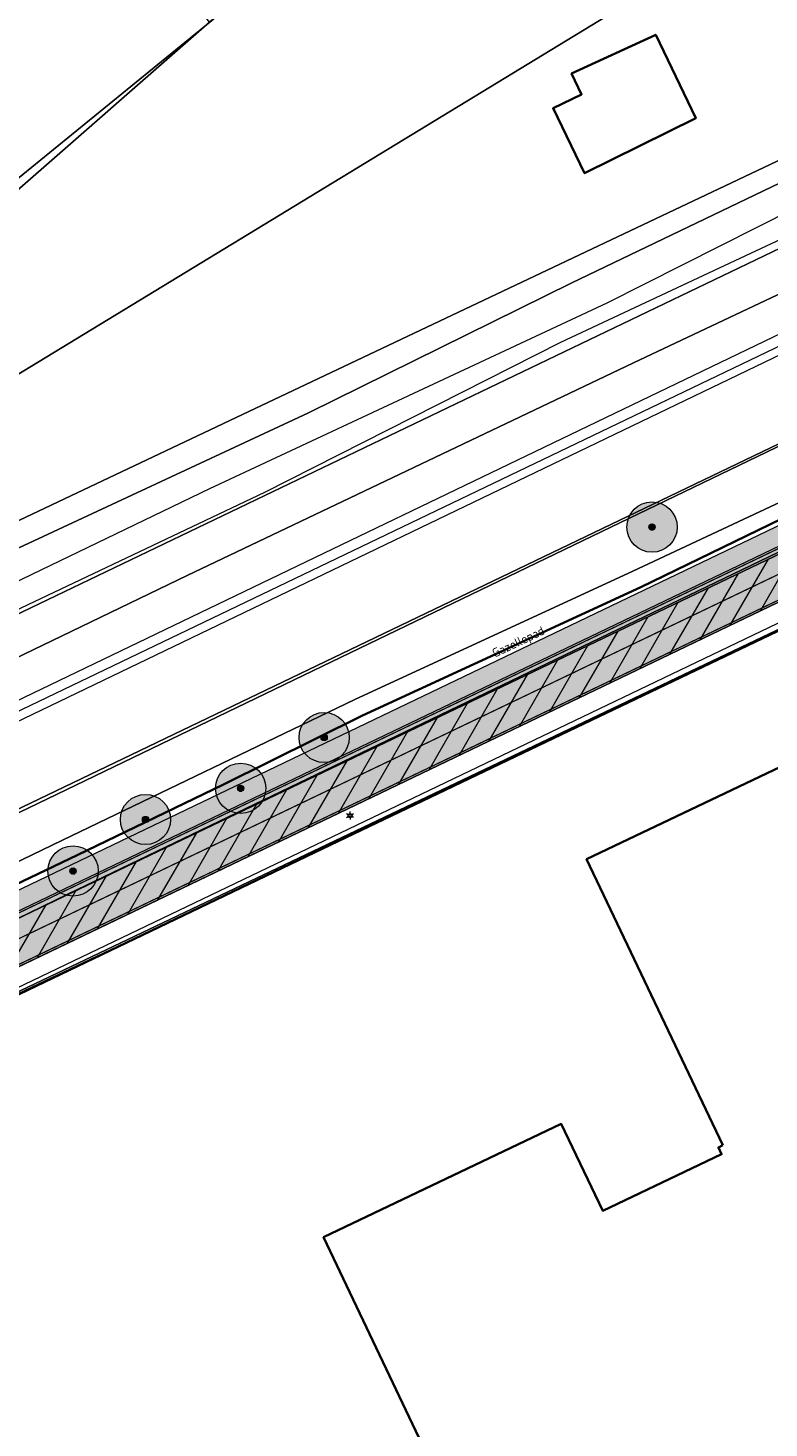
# Model space of a CAD drawing. Header units: metres. Extents: x 163628 to 167676, y 402708 to 405373.
# Tile 77 of 256: x 164660 to 164719, y 403459 to 403570. Entities that reach past the tile are written whole.
import ezdxf
from ezdxf.enums import TextEntityAlignment as Align

# ---------------------------------------------------------------- set-up
doc = ezdxf.new("R2010")
doc.units = ezdxf.units.M
doc.linetypes.add('X-CA190022.004-UO-DWM_Snelfietsroute$0$1-2', pattern=[3, 0, -2, 1])
doc.layers.get('0').update_dxf_attribs({"lineweight": 25})
doc.layers.add('X-CA190022.004-UO-ARC_Arcering$0$N-GV-GR-GRAS-A-200 GRASMENGSEL M1', color=62, linetype='Continuous', lineweight=18, transparency=0.5)
doc.layers.add('X-CA190022.004-UO-ARC_Arcering$0$N-WE-VH-VERHARDING_ASFALT_ROOD-A', color=232, linetype='Continuous', lineweight=0, transparency=0.5)
for name, color, linetype, lineweight in [('X-CA190022.004-UO-ARC_Arcering$0$N-WE-VH-VERHARDINGS_DEKLAAGVERVANGING-A', 250, 'Continuous', 20), ('X-CA190022.004-UO-BGT_Ondergrond$0$GE_201_SHDHek_Lijn_GEM', 253, 'X-CA190022.004-UO-BGT_Ondergrond$0$Hekwerk', 9), ('X-CA190022.004-UO-BGT_Ondergrond$0$GE_251_SPRTrein_as_Lijn_GEM', 253, 'Continuous', 9), ('X-CA190022.004-UO-BGT_Ondergrond$0$GE_316_WGDFietspad_Vlak_GEM', 253, 'Continuous', 9), ('X-CA190022.004-UO-BGT_Ondergrond$0$GE_367_OWGBerm_groenvoorziening_grasenk_GEM', 253, 'Continuous', 9), ('X-CA190022.004-UO-BGT_Ondergrond$0$GE_401_OTDErf_Vlak_GEM', 253, 'Continuous', 9), ('X-CA190022.004-UO-BGT_Ondergrond$0$GE_471_BTDBouwland_Vlak_GEM', 253, 'Continuous', 9), ('X-CA190022.004-UO-BGT_Ondergrond$0$GE_479_BTDGroenvoorziening_grasenkruida_GEM', 253, 'Continuous', 9), ('X-CA190022.004-UO-BGT_Ondergrond$0$GE_504_WTDWaterloop_sloot_Vlak_GEM', 253, 'Continuous', 9), ('X-CA190022.004-UO-BGT_Ondergrond$0$GE_523_WTDGreppel_drogesloot_Vlak_GEM', 253, 'Continuous', 9), ('X-CA190022.004-UO-BGT_Ondergrond$0$GE_541_OWTOever_slootkant_Vlak_GEM', 253, 'Continuous', 9), ('X-CA190022.004-UO-BGT_Ondergrond$0$GE_601_PNDgrondvlakpand_Vlak_MV_GEM', 34, 'Continuous', 35), ('X-CA190022.004-UO-BGT_Ondergrond$0$GE_861_PALLichtmast_Punt_GEM', 253, 'Continuous', 9), ('X-CA190022.004-UO-DWM_Beplanting$0$B-WE-GR-BOOM-S AFKOMSTIG UIT BGT', 252, 'Continuous', 0), ('X-CA190022.004-UO-DWM_Snelfietsroute$0$B-WE-VH-KANTVERHARDING-G', 60, 'Continuous', 18), ('X-CA190022.004-UO-DWM_Snelfietsroute$0$N-WE-GW-BERM-G', 90, 'Continuous', 18), ('X-CA190022.004-UO-DWM_Snelfietsroute$0$N-WE-VH-KANTVERHARDING-G', 7, 'Continuous', 18), ('X-CA190022.004-UO-DWM_Snelfietsroute$0$N-WE-VW-MARKERING_LANGS_STREEP_12-G', 7, 'X-CA190022.004-UO-DWM_Snelfietsroute$0$1-2', 35), ('X-CA190022.004-UO-DWM_Snelfietsroute$0$N-WE-VW-MARKERING_LANGS_STREEP_DOORGETROKKEN_010-G', 7, 'Continuous', 18), ('X-CA190022.004-UO-GZM_Werkgrens_v0.1$0$N-WE-KG-GRENS_SYSTEEMGRENS-G', 7, 'X-CA190022.004-UO-GZM_Werkgrens_v0.1$0$KG-OG', 35), ('X-CA190022.004-UO-KAD_Percelen$0$B-WE-KG-GRENS_PERCEEL-GV', 150, 'Continuous', 9), ('X-CA190022.004-UO-TXT_Tekst 1op200$0$X-XX-AL-T35', 7, 'Continuous', 35)]:
    doc.layers.add(name, color=color, linetype=linetype, lineweight=lineweight)
for name, color, linetype in [('X-CA190022.004-UO-DWM_Beplanting$0$B-WE-GR-BOOM-S AFKOMSTIG UIT BOMENBESTAND GEMEENTE', 252, 'Continuous'), ('X-CA190022.004-UO-DWM_Beplanting$0$B-WE-GR-BOOM-S AFKOMSTIG UIT DTM_v0.4', 252, 'Continuous'), ('X-CA190022.004-UO-DWM_Beplanting$0$N-GV-GR-GRAS-A-200', 7, 'Continuous')]:
    doc.layers.add(name, color=color, linetype=linetype)
doc.styles.add('X-CA190022.004-UO-BGT_Ondergrond$0$NLCS-ISO', font='NLCS-ISO.ttf')
doc.styles.add('X-CA190022.004-UO-TXT_Tekst 1op200$0$NLCS-ISO-M200-T35', font='NLCS-ISO.ttf', dxfattribs={"height": 0.7})
doc.linetypes.add('X-CA190022.004-UO-BGT_Ondergrond$0$Hekwerk', pattern='A,5,-1.5,[2,dgnlstyle-Veghel.shx,S=0.007937,R=0,X=0,Y=0],-1.5', length=8)
doc.linetypes.add('X-CA190022.004-UO-GZM_Werkgrens_v0.1$0$KG-OG', pattern='A,5.5,-1.5,[2,NLCS.SHX,S=0.5,R=0,X=0,Y=0],-1.5', length=8.5)

# ---------------------------------------------------------------- blocks, each defined once
blk = doc.blocks.new('X-CA190022.004-UO-BGT_Ondergrond$0$N-SIE-WEG_LICHTMAST-SO')
h = blk.add_hatch(color=256)
h.paths.add_polyline_path([(1.16, 0.5, 0.658505), (-1.16, 0.5)])
h.paths.add_polyline_path([(-1.16, -0.5, 0.658505), (1.16, -0.5)])
at = {"flags": 128}
for points in [[(-2.19, 1.27), (-1.1, 0.63)], [(-1.16, 0.5), (1.16, 0.5)], [(0, 1.27), (0, 2.53)], [(1.1, 0.63), (2.19, 1.27)], [(-2.19, -1.27), (-1.1, -0.63)], [(-1.16, -0.5), (1.16, -0.5)], [(0, -1.27), (0, -2.53)], [(2.19, -1.27), (1.1, -0.63)]]:
    blk.add_lwpolyline(points, dxfattribs=at)
at = {"ltscale": 0.5}
blk.add_circle((0, 0), 1.27, dxfattribs=at)
at = {"style": 'X-CA190022.004-UO-BGT_Ondergrond$0$NLCS-ISO'}
blk.add_attdef('TYPE', text='', height=1.8, dxfattribs=at).set_placement((0, 2.53), align=Align.BOTTOM_CENTER)
blk = doc.blocks.new('X-CA190022.004-UO-BGT_Ondergrond$0$IMGEOLichtmastpaal')
at = {"xscale": 5, "yscale": 5, "zscale": 5}
blk.add_blockref('X-CA190022.004-UO-BGT_Ondergrond$0$N-SIE-WEG_LICHTMAST-SO', (0, 6.4), dxfattribs=at)
blk = doc.blocks.new('X-CA190022.004-UO-DWM_Beplanting$0$SGR-BOOM_01-SO')
at = {"linetype": 'ByBlock', "lineweight": 18}
h = blk.add_hatch(color=0, dxfattribs=at)
h.dxf.hatch_style = 1
edge = h.paths.add_edge_path()
edge.add_arc((0, 0), 0.25, 0, 360)
at = {"color": 0, "linetype": 'ByBlock', "lineweight": 18}
for radius in [2, 0.25]:
    blk.add_circle((0, 0), radius, dxfattribs=at)
blk = doc.blocks.new('X-CA190022.004-UO-DWM_Beplanting$0$IMGEOBoom')
at = {"transparency": 33554457}
h = blk.add_hatch(color=256, dxfattribs=at)
h.dxf.hatch_style = 1
edge = h.paths.add_edge_path()
edge.add_arc((0, 0), 100, 0, 360)
edge = h.paths.add_edge_path(flags=17)
edge.add_arc((0, 0), 12.5, 0, 360)
h = blk.add_hatch()
h.set_pattern_fill('ANGLE', color=256)
h.set_pattern_definition([(0, (0, 0), (0, 6.985), [5.08, -1.905]), (90, (0, 0), (-6.985, 4e-16), [5.08, -1.905])])
edge = h.paths.add_edge_path(flags=17)
edge.add_arc((0, 0), 12.5, 0, 360)
at = {"layer": 'X-CA190022.004-UO-DWM_Beplanting$0$N-GV-GR-GRAS-A-200'}
h = blk.add_hatch(color=256, dxfattribs=at)
h.dxf.hatch_style = 1
edge = h.paths.add_edge_path(flags=17)
edge.add_arc((0, 0), 12.5, 0, 360)
at = {"xscale": 50, "yscale": 50, "zscale": 50}
blk.add_blockref('X-CA190022.004-UO-DWM_Beplanting$0$SGR-BOOM_01-SO', (0, 0), dxfattribs=at)

msp = doc.modelspace()

# ---------------------------------------------------------------- hatches: boundary and pattern name
at = {"layer": 'X-CA190022.004-UO-ARC_Arcering$0$N-GV-GR-GRAS-A-200 GRASMENGSEL M1'}
h = msp.add_hatch(dxfattribs=at)
h.set_pattern_fill('AGR-GRAS_02-SO', color=256, scale=0.1, pattern_type=2)
h.set_pattern_definition([(0, (0, 0), (1, 1), [0.25, -0.75]), (0, (0.55, 0.6), (1, 1), [0.25, -0.75]), (90, (0.1, 0.35), (-1, 1), [0.25, -0.75]), (90, (0.5, 0.7), (-1, 1), [0.25, -0.75]), (45, (0.2, 0.7), (0, 1), [0.25, -1.164213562]), (135, (0.55, 0), (-1, 0), [0.25, -1.164213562]), (26.5650512, (0.25, 0.3), (1, 4e-10), [0.25, -1.986067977]), (26.5650512, (0.7, 0.8), (1, 4e-10), [0.25, -1.986067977]), (63.43494882, (0.7, 0), (5e-11, 1), [0.25, -1.986067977]), (63.43494882, (0.25, 0.45), (5e-11, 1), [0.25, -1.986067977]), (63.43494882, (0.6, 0.2), (5e-11, 1), [0.25, -1.986067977]), (116.5650512, (0, 0.55), (-4e-10, 1), [0.25, -1.986067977]), (153.43494882, (0.2, 0.15), (-1, 5e-11), [0.25, -1.986067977])])
h.paths.add_polyline_path([(164759.989, 403550.02), (164638.923, 403491.909), (164639.572, 403490.556), (164662.045, 403501.343), (164729.771, 403533.852), (164763.136, 403549.867), (164763.543, 403550.051), (164762.87, 403551.428), (164759.991, 403550.021)])
at = {"layer": 'X-CA190022.004-UO-ARC_Arcering$0$N-WE-VH-VERHARDING_ASFALT_ROOD-A'}
h = msp.add_hatch(color=256, dxfattribs=at)
h.dxf.hatch_style = 1
h.paths.add_polyline_path([(164639.572, 403490.556), (164639.782, 403490.119), (164763.396, 403549.322), (164763.136, 403549.867)])
h = msp.add_hatch(color=256, dxfattribs=at)
h.dxf.hatch_style = 1
h.paths.add_polyline_path([(164639.782, 403490.119), (164641.302, 403486.95), (164764.863, 403546.26), (164763.396, 403549.322)])
at = {"layer": 'X-CA190022.004-UO-ARC_Arcering$0$N-WE-VH-VERHARDINGS_DEKLAAGVERVANGING-A'}
h = msp.add_hatch(dxfattribs=at)
h.set_pattern_fill('AVH-ASFALT_B', color=256, angle=15, pattern_type=2)
h.set_pattern_definition([(60, (0, 0), (-1.2990381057, 0.75), [])])
h.paths.add_polyline_path([(164639.782, 403490.119), (164641.302, 403486.95), (164764.863, 403546.26), (164763.396, 403549.322)])

# ---------------------------------------------------------------- linework, layer by layer
at = {"layer": 'X-CA190022.004-UO-BGT_Ondergrond$0$GE_201_SHDHek_Lijn_GEM'}
for p, q in [((164766.236, 403544.544), (164683.071, 403504.746)), ((164683.071, 403504.746), (164620.047, 403474.794))]:
    msp.add_line(p, q, dxfattribs=at)
at = {"layer": 'X-CA190022.004-UO-BGT_Ondergrond$0$GE_251_SPRTrein_as_Lijn_GEM'}
for p, q in [((164612.775, 403494.432), (164785.364, 403577.492)), ((164613.43, 403493.072), (164786.046, 403576.149)), ((164586.092, 403480.76), (164743.728, 403556.491))]:
    msp.add_line(p, q, dxfattribs=at)
at = {"layer": 'X-CA190022.004-UO-BGT_Ondergrond$0$GE_316_WGDFietspad_Vlak_GEM', "flags": 128}
msp.add_lwpolyline([(164783.7, 403545.643), (164775.27, 403548.69), (164773.26, 403549.22), (164770.72, 403548.83), (164768.53, 403548.02), (164631.74, 403482.36), (164627.08, 403480.35), (164621.316, 403478.014), (164619.704, 403481.066), (164625.59, 403483.48), (164629.22, 403485.06), (164763.542, 403549.392), (164768.875, 403551.946)], dxfattribs=at)
at = {"layer": 'X-CA190022.004-UO-BGT_Ondergrond$0$GE_367_OWGBerm_groenvoorziening_grasenk_GEM', "flags": 128}
for points in [[(164640.44, 403494.868), (164662.351, 403505.436), (164685.598, 403516.649), (164707.718, 403526.866), (164753.889, 403548.503), (164771.397, 403558.596), (164770.664, 403556.413), (164771.276, 403554.19), (164776.991, 403553.714), (164784.135, 403551.121), (164785.925, 403550.471)], [(164768.875, 403551.946), (164763.542, 403549.392), (164629.22, 403485.06), (164625.59, 403483.48), (164619.704, 403481.066), (164604.45, 403474.81), (164602.885, 403474.235), (164600.48, 403473.35), (164597.61, 403471.99), (164592.13, 403469.02), (164575.93, 403459.42), (164569.76, 403456.18), (164516.668, 403430.689), (164513.743, 403429.436), (164509.64, 403427.467), (164507.77, 403426.57)], [(164510.298, 403423.881), (164518.157, 403427.555), (164571.47, 403453.2), (164577.71, 403456.5), (164591.23, 403464.58), (164599.21, 403468.63), (164602.07, 403470), (164604.577, 403471.161), (164605.74, 403471.7), (164607.424, 403472.383), (164621.316, 403478.014), (164627.08, 403480.35), (164631.74, 403482.36), (164768.53, 403548.02), (164770.72, 403548.83), (164773.26, 403549.22), (164775.27, 403548.69), (164783.7, 403545.643)], [(164793.738, 403546.45), (164797.942, 403548.705), (164798.777, 403549.092), (164799.971, 403547.237), (164793.081, 403543.524), (164789.839, 403542.878), (164787.928, 403542.792), (164776.394, 403545.354), (164774.138, 403545.724), (164771.263, 403545.786), (164766.236, 403544.544), (164683.071, 403504.746), (164620.047, 403474.794)]]:
    msp.add_lwpolyline(points, dxfattribs=at)
at = {"layer": 'X-CA190022.004-UO-BGT_Ondergrond$0$GE_401_OTDErf_Vlak_GEM', "flags": 128}
for points in [[(164738.382, 403634.545), (164746.613, 403623.375), (164747.163, 403622.516), (164751.89, 403616.199), (164759.291, 403606.055), (164770.365, 403591.121), (164770.591, 403591.238), (164772.207, 403588.601), (164775.323, 403584.718), (164771.769, 403583.145), (164757.734, 403576.121), (164741.697, 403568.756), (164724.691, 403560.303), (164702.856, 403549.805), (164681.914, 403539.451), (164655.322, 403527.058)], [(164641.991, 403544.437), (164674.932, 403571.266), (164639.445, 403617.736)], [(164702.844, 403566.471), (164709.535, 403569.554), (164712.723, 403562.915), (164703.88, 403558.533), (164701.364, 403563.709), (164703.642, 403564.813), (164702.844, 403566.471)], [(164620.047, 403474.794), (164683.071, 403504.746), (164766.236, 403544.544), (164771.263, 403545.786), (164774.138, 403545.724), (164776.394, 403545.354), (164787.928, 403542.792), (164789.839, 403542.878), (164793.081, 403543.524), (164799.971, 403547.237), (164805.156, 403540.166), (164806.434, 403541.103), (164827.881, 403511.643), (164834.892, 403502.714), (164839.324, 403497.819), (164843.689, 403493.586)], [(164714.88, 403481.16), (164704.03, 403503.93), (164759.12, 403530.17), (164800.18, 403443.96)], [(164692.56, 403453.99), (164683.12, 403473.84), (164702.02, 403482.86), (164705.33, 403475.93), (164714.77, 403480.44), (164714.52, 403480.99), (164714.88, 403481.16)]]:
    msp.add_lwpolyline(points, dxfattribs=at)
at = {"layer": 'X-CA190022.004-UO-BGT_Ondergrond$0$GE_471_BTDBouwland_Vlak_GEM', "flags": 128}
msp.add_lwpolyline([(164639.445, 403617.736), (164674.932, 403571.266), (164641.991, 403544.437), (164655.322, 403527.058), (164649.727, 403524.45), (164539.313, 403646.411), (164562.442, 403658.795), (164576.465, 403675.861), (164619.749, 403646.936), (164620.05, 403646.651), (164623.656, 403648.387), (164645.274, 403681.729), (164681.282, 403676.755), (164638.35, 403637.277), (164634.761, 403632.709), (164634.768, 403632.702), (164633.247, 403629.869), (164633.512, 403624.842), (164639.445, 403617.736)], dxfattribs=at)
at = {"layer": 'X-CA190022.004-UO-BGT_Ondergrond$0$GE_479_BTDGroenvoorziening_grasenkruida_GEM', "flags": 128}
for points in [[(164637.795, 403509.882), (164672.252, 403526.504), (164707.753, 403543.439), (164730.663, 403554.28), (164755.469, 403566.516), (164774.278, 403575.493), (164778.452, 403577.684), (164779.82, 403578.718), (164788.756, 403568.779), (164770.122, 403561.314)], [(164770.122, 403561.314), (164751.162, 403552.163), (164728.591, 403541.273), (164705.956, 403530.356), (164683.747, 403519.646), (164661.155, 403508.745), (164638.92, 403498.02)]]:
    msp.add_lwpolyline(points, dxfattribs=at)
at = {"layer": 'X-CA190022.004-UO-BGT_Ondergrond$0$GE_504_WTDWaterloop_sloot_Vlak_GEM', "flags": 128}
for points in [[(164615.872, 403505.365), (164674.068, 403533.44), (164705.671, 403548.206), (164723.606, 403557.276), (164741.942, 403566.291), (164754.59, 403572.044), (164773.545, 403581.366), (164775.277, 403582.181), (164775.974, 403581.906)], [(164775.974, 403581.906), (164776.293, 403581.989), (164776.586, 403582.06), (164776.743, 403582.054), (164776.944, 403581.999), (164777.048, 403581.897), (164777.119, 403581.79), (164777.139, 403581.65), (164777.133, 403581.559), (164777.039, 403581.395), (164776.825, 403581.2), (164776.42, 403580.952), (164776.163, 403580.158), (164775.561, 403579.777), (164744.433, 403565.283), (164732.312, 403559.273), (164715.818, 403551.564), (164701.967, 403545.049), (164678.426, 403533.128), (164644.871, 403517.187)]]:
    msp.add_lwpolyline(points, dxfattribs=at)
at = {"layer": 'X-CA190022.004-UO-BGT_Ondergrond$0$GE_523_WTDGreppel_drogesloot_Vlak_GEM', "flags": 128}
msp.add_lwpolyline([(164707.718, 403526.866), (164685.598, 403516.649), (164662.351, 403505.436), (164640.44, 403494.868), (164631.326, 403490.472), (164629.806, 403493.624), (164638.92, 403498.02), (164661.155, 403508.745), (164683.747, 403519.646), (164705.956, 403530.356), (164728.591, 403541.273), (164751.162, 403552.163), (164770.122, 403561.314), (164771.397, 403558.596), (164753.889, 403548.503), (164707.718, 403526.866)], dxfattribs=at)
at = {"layer": 'X-CA190022.004-UO-BGT_Ondergrond$0$GE_541_OWTOever_slootkant_Vlak_GEM', "flags": 128}
for points in [[(164655.322, 403527.058), (164681.914, 403539.451), (164702.856, 403549.805), (164724.691, 403560.303), (164741.697, 403568.756), (164757.734, 403576.121), (164771.769, 403583.145), (164775.323, 403584.718), (164776.87, 403584.714), (164777.942, 403584.129), (164779.286, 403583.069), (164780.083, 403581.411), (164780.297, 403579.918), (164779.82, 403578.718), (164778.452, 403577.684), (164774.278, 403575.493), (164755.469, 403566.516), (164730.663, 403554.28), (164707.753, 403543.439), (164672.252, 403526.504), (164637.795, 403509.882)], [(164775.561, 403579.777), (164744.433, 403565.283), (164732.312, 403559.273), (164715.818, 403551.564), (164701.967, 403545.049), (164678.426, 403533.128), (164644.871, 403517.187)], [(164615.872, 403505.365), (164674.068, 403533.44), (164705.671, 403548.206), (164723.606, 403557.276), (164741.942, 403566.291), (164754.59, 403572.044)]]:
    msp.add_lwpolyline(points, dxfattribs=at)
at = {"layer": 'X-CA190022.004-UO-BGT_Ondergrond$0$GE_601_PNDgrondvlakpand_Vlak_MV_GEM', "flags": 128}
for points in [[(164702.844, 403566.471), (164709.535, 403569.554), (164712.723, 403562.915), (164703.88, 403558.533), (164701.364, 403563.709), (164703.642, 403564.813), (164702.844, 403566.471)], [(164714.88, 403481.16), (164704.03, 403503.93), (164759.12, 403530.17), (164800.18, 403443.96)], [(164692.56, 403453.99), (164683.12, 403473.84), (164702.02, 403482.86), (164705.33, 403475.93), (164714.77, 403480.44), (164714.52, 403480.99), (164714.88, 403481.16)]]:
    msp.add_lwpolyline(points, dxfattribs=at)
at = {"layer": 'X-CA190022.004-UO-DWM_Snelfietsroute$0$B-WE-VH-KANTVERHARDING-G', "flags": 128}
for points in [[(164639.783, 403490.119), (164763.396, 403549.322)], [(164764.863, 403546.26), (164641.302, 403486.95)]]:
    msp.add_lwpolyline(points, dxfattribs=at)
at = {"layer": 'X-CA190022.004-UO-DWM_Snelfietsroute$0$N-WE-GW-BERM-G', "flags": 128}
for points in [[(164762.615, 403551.28), (164638.923, 403491.909)], [(164765.512, 403544.908), (164641.944, 403485.611)]]:
    msp.add_lwpolyline(points, dxfattribs=at)
at = {"layer": 'X-CA190022.004-UO-DWM_Snelfietsroute$0$N-WE-VH-KANTVERHARDING-G', "flags": 128}
msp.add_lwpolyline([(164763.228, 403549.911), (164639.573, 403490.557)], dxfattribs=at)
at = {"layer": 'X-CA190022.004-UO-DWM_Snelfietsroute$0$N-WE-VW-MARKERING_LANGS_STREEP_12-G', "linetype": 'X-CA190022.004-UO-DWM_Snelfietsroute$0$1-2', "const_width": 0.1, "flags": 128}
msp.add_lwpolyline([(164757.037, 403544.721), (164648.905, 403492.817)], dxfattribs=at)
at = {"layer": 'X-CA190022.004-UO-DWM_Snelfietsroute$0$N-WE-VW-MARKERING_LANGS_STREEP_DOORGETROKKEN_010-G', "const_width": 0.1, "flags": 128}
for points in [[(164763.293, 403549.776), (164639.637, 403490.421)], [(164764.798, 403546.395), (164641.239, 403487.086)]]:
    msp.add_lwpolyline(points, dxfattribs=at)
at = {"layer": 'X-CA190022.004-UO-GZM_Werkgrens_v0.1$0$N-WE-KG-GRENS_SYSTEEMGRENS-G', "ltscale": 0.2, "flags": 128}
msp.add_lwpolyline([(164202.447, 403276.261, -0.0070141), (164204.684, 403278.194), (164207.732, 403280.631), (164216.351, 403287.471), (164219.004, 403289.434), (164219.375, 403289.729), (164237.184, 403303.185), (164244.587, 403308.605), (164248.73, 403311.638), (164253.977, 403315.367), (164261.175, 403320.48), (164269.682, 403326.324), (164277.478, 403331.538), (164300.139, 403346.153), (164322.964, 403359.926), (164334.073, 403366.292), (164351.665, 403375.797), (164373.742, 403387.55), (164399.95, 403400.464), (164429.28, 403414.743), (164430.124, 403415.141), (164430.948, 403415.506), (164431.777, 403415.846), (164432.615, 403416.161), (164433.462, 403416.453), (164434.316, 403416.72), (164435.176, 403416.962), (164436.043, 403417.179), (164436.306, 403417.259, -0.0998207), (164451.982, 403417.179, 0.1310872), (164471.53, 403420.948), (164482.533, 403426.243), (164490.693, 403418.8), (164492.586, 403419.707), (164495.404, 403416.53, -0.0101004), (164498.074, 403413.536), (164499.385, 403412.005), (164502.276, 403408.653), (164509.274, 403412.948), (164511.768, 403416.461), (164509.186, 403420.201, -0.1750361), (164509.321, 403422.135, -0.1801291), (164510.517, 403423.431), (164518.825, 403427.315), (164545.03, 403439.927), (164571.695, 403452.754), (164577.955, 403456.064), (164591.472, 403464.142), (164595.446, 403466.159), (164599.431, 403468.182), (164600.854, 403468.863), (164605.94, 403471.242), (164622.016, 403477.758), (164627.273, 403479.889), (164631.947, 403481.905), (164633.267, 403482.539, 0.0847777), (164642.609, 403485.38), (164759.332, 403541.386), (164770.974, 403544.815), (164773.272, 403545.397), (164787.887, 403542.29), (164789.899, 403542.38), (164793.252, 403543.048), (164800.24, 403546.814), (164803.671, 403549.366), (164804.774, 403550.36), (164806.983, 403547.387), (164807.907, 403546.199), (164811.87, 403549.281), (164810.953, 403550.46), (164809.512, 403552.406), (164808.343, 403553.575), (164810.024, 403555.089), (164807.827, 403558.012), (164809.834, 403559.516, 0.0871986), (164816.707, 403566.833, -0.1361887), (164825.151, 403574.239), (164897.952, 403609.34), (164931.093, 403625.32), (165054.784, 403684.96), (165123.155, 403717.926), (165148.566, 403730.033), (165175.654, 403740.478), (165188.146, 403744.824), (165187.632, 403748.092), (165185.258, 403754.932), (165180.038, 403753.689, 0.0278458), (165177.051, 403752.466), (165119.698, 403725.141), (165051.309, 403692.167), (164927.618, 403632.527), (164894.477, 403616.547), (164821.676, 403581.445, 0.1361887), (164810.016, 403571.218, -0.0871986), (164805.039, 403565.919), (164803.02, 403564.408), (164799.415, 403569.204), (164798.615, 403568.604), (164797.815, 403568.006), (164797.216, 403568.806), (164793.371, 403565.926), (164793.97, 403565.126), (164792.376, 403563.932), (164795.885, 403559.064, -0.2015476), (164780.097, 403554.057, 0.0756556), (164771.169, 403553.982, -0.0097546), (164764.075, 403552.536), (164754.286, 403547.799), (164747.474, 403544.606), (164708.34, 403525.583), (164686.218, 403515.365), (164675.148, 403509.865), (164663.524, 403504.258), (164644.327, 403495.071), (164639.493, 403492.723), (164638.201, 403492.127, -0.2018183), (164621.846, 403491.8, 0.2094979), (164598.58, 403490.973), (164556.157, 403470.566), (164536.299, 403461.008), (164516.318, 403451.408), (164508.232, 403447.512), (164500.187, 403443.642), (164497.203, 403443.008), (164495.09, 403442.274, 0.1307945), (164492.913, 403444.811), (164488.435, 403447.885), (164494.899, 403449.835), (164490.315, 403452.233), (164484.484, 403450.597, -0.0764268), (164479.748, 403454.723), (164478.799, 403455.857), (164474.918, 403452.962), (164457.343, 403473.566), (164451.257, 403468.374), (164465.519, 403451.653, -0.4842969), (164464.817, 403448.113), (164461.416, 403446.394), (164463.893, 403441.77), (164464.916, 403439.614), (164433.017, 403424.683, 0.0516596), (164425.3, 403421.703), (164396.431, 403407.648), (164370.094, 403394.67), (164347.884, 403382.848), (164330.182, 403373.283), (164318.908, 403366.822), (164295.903, 403352.941), (164273.086, 403338.225), (164265.193, 403332.947), (164256.594, 403327.039), (164249.344, 403321.888), (164244.05, 403318.127), (164239.86, 403315.06), (164232.409, 403309.604), (164214.476, 403296.054), (164201.289, 403285.589, 0.0121311), (164197.414, 403282.357)], format="xyb", close=True, dxfattribs=at)
at = {"layer": 'X-CA190022.004-UO-KAD_Percelen$0$B-WE-KG-GRENS_PERCEEL-GV', "flags": 128}
for points in [[(164595.838, 403501.354), (164555.326, 403482.367), (164489.137, 403451.001), (164492.811, 403446.689), (164487.569, 403444.164), (164476.902, 403439.143), (164474.656, 403438.052), (164469.708, 403435.65), (164459.04, 403430.474), (164460.276, 403427.915), (164478.654, 403436.809), (164549.795, 403471.239), (164610.094, 403500.047), (164740.684, 403562.794), (164887.38, 403633.726), (164885.502, 403637.729), (164830.972, 403611.838), (164787.129, 403591.173), (164774.865, 403585.072), (164771.579, 403589.482), (164763.848, 403582.954), (164722.665, 403561.134), (164654.869, 403529.019)], [(164460.276, 403427.915), (164466.349, 403415.367), (164487.883, 403425.722), (164496.111, 403429.679), (164555.855, 403458.619), (164593.206, 403476.41), (164588.97, 403485.217), (164612.074, 403496.328), (164616.314, 403487.512), (164746.772, 403550.188), (164893.326, 403621.049), (164887.38, 403633.726), (164740.684, 403562.794), (164610.094, 403500.047), (164549.795, 403471.239), (164478.654, 403436.809)], [(164674.031, 403570.572), (164642.773, 403543.203), (164648.623, 403536.343), (164721.06, 403580.454), (164728.988, 403588.387), (164758.818, 403606.816), (164746.055, 403624.153), (164728.717, 403605.949), (164701.846, 403593.015), (164690.679, 403585.149)], [(164468.748, 403410.406), (164486.08, 403417.995), (164492.111, 403420.636), (164493.855, 403418.592), (164495.298, 403416.903), (164503.089, 403421.185), (164615.905, 403478.304), (164662.782, 403501.158), (164772.136, 403553.829), (164770.057, 403555.749), (164790.783, 403565.26), (164789.551, 403566.923), (164799.538, 403571.715), (164894.973, 403617.537), (164893.326, 403621.049), (164746.772, 403550.188), (164616.314, 403487.512), (164616.456, 403487.216), (164593.352, 403476.106), (164593.206, 403476.41), (164555.855, 403458.619), (164496.111, 403429.679), (164487.883, 403425.722), (164466.349, 403415.367)], [(164638.33, 403616.453), (164610.511, 403591.436), (164547.782, 403558.103), (164595.838, 403501.354), (164654.869, 403529.019), (164648.623, 403536.343), (164642.773, 403543.203), (164674.031, 403570.572)], [(164771.579, 403589.482), (164758.818, 403606.816), (164728.988, 403588.387), (164721.06, 403580.454), (164648.623, 403536.343), (164654.869, 403529.019), (164722.665, 403561.134), (164763.848, 403582.954)], [(164615.905, 403478.304), (164503.089, 403421.185), (164504.937, 403419.149), (164510.499, 403421.842), (164619.909, 403474.821), (164758.78, 403541.048), (164766.236, 403544.544), (164771.263, 403545.786), (164774.138, 403545.724), (164787.928, 403542.792), (164789.839, 403542.878), (164793.081, 403543.524), (164802.649, 403548.73), (164790.783, 403565.26), (164770.057, 403555.749), (164772.136, 403553.829), (164662.782, 403501.158)]]:
    msp.add_lwpolyline(points, close=True, dxfattribs=at)
msp.add_lwpolyline([(164864.996, 403430.304), (164860.969, 403463.589), (164858.048, 403489.835), (164848.867, 403493.07), (164833.316, 403507.004), (164808.436, 403540.853), (164802.649, 403548.73), (164793.081, 403543.524), (164789.839, 403542.878), (164787.928, 403542.792), (164774.138, 403545.724), (164771.263, 403545.786), (164766.236, 403544.544), (164758.78, 403541.048), (164619.909, 403474.821)], dxfattribs=at)

# ---------------------------------------------------------------- block references
at = {"layer": 'X-CA190022.004-UO-BGT_Ondergrond$0$GE_861_PALLichtmast_Punt_GEM', "xscale": 0.025, "yscale": 0.025, "zscale": 0.025}
msp.add_blockref('X-CA190022.004-UO-BGT_Ondergrond$0$IMGEOLichtmastpaal', (164685.22, 403507.239), dxfattribs=at)
at = {"layer": 'X-CA190022.004-UO-DWM_Beplanting$0$B-WE-GR-BOOM-S AFKOMSTIG UIT BGT', "xscale": 0.02, "yscale": 0.02, "zscale": 0.02}
for p in [(164676.52, 403509.574), (164668.949, 403507.09), (164663.186, 403502.986)]:
    msp.add_blockref('X-CA190022.004-UO-DWM_Beplanting$0$IMGEOBoom', p, dxfattribs=at)
at = {"layer": 'X-CA190022.004-UO-DWM_Beplanting$0$B-WE-GR-BOOM-S AFKOMSTIG UIT BOMENBESTAND GEMEENTE', "xscale": 0.02, "yscale": 0.02, "zscale": 0.02}
for p in [(164709.242, 403530.367), (164676.52, 403509.574), (164668.949, 403507.09), (164663.186, 403502.986)]:
    msp.add_blockref('X-CA190022.004-UO-DWM_Beplanting$0$IMGEOBoom', p, dxfattribs=at)
at = {"layer": 'X-CA190022.004-UO-DWM_Beplanting$0$B-WE-GR-BOOM-S AFKOMSTIG UIT DTM_v0.4', "linetype": 'ByBlock', "lineweight": -2, "xscale": 0.02, "yscale": 0.02, "zscale": 0.02}
msp.add_blockref('X-CA190022.004-UO-DWM_Beplanting$0$IMGEOBoom', (164683.16, 403513.617, 9.297), dxfattribs=at)

# ---------------------------------------------------------------- texts
at = {"layer": 'X-CA190022.004-UO-TXT_Tekst 1op200$0$X-XX-AL-T35', "insert": (164696.438, 403520.599), "char_height": 0.7, "attachment_point": 1, "rotation": 25.42659, "style": 'X-CA190022.004-UO-TXT_Tekst 1op200$0$NLCS-ISO-M200-T35'}
msp.add_mtext_dynamic_manual_height_columns('Gazellepad', width=25.88353, gutter_width=8.75, heights=[0], dxfattribs=at)

doc.saveas('drawing.dxf')
